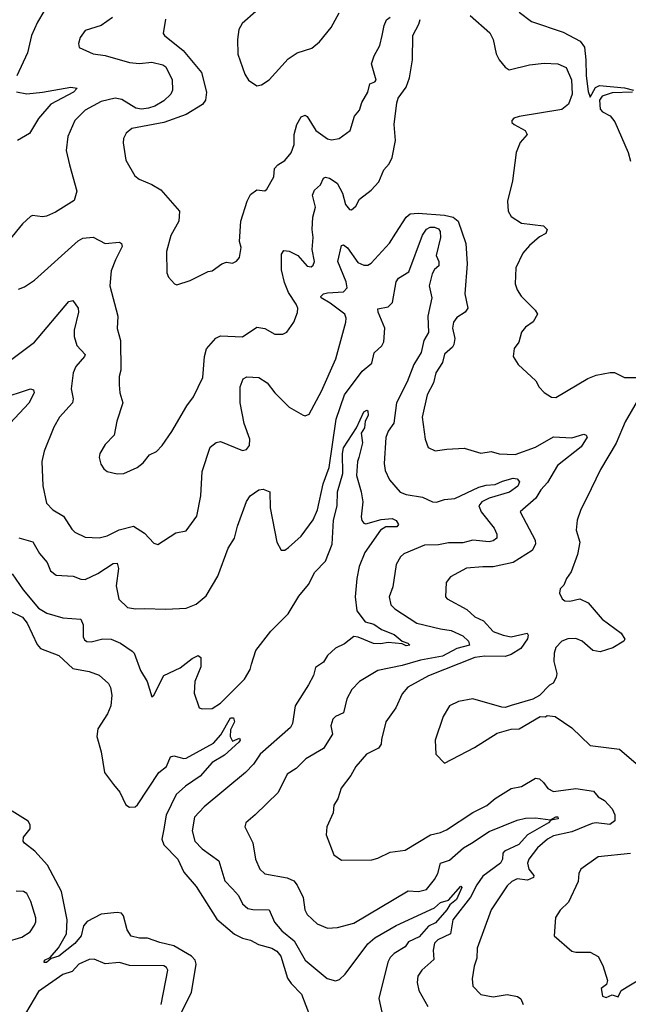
# Model space of a CAD drawing. Extents: x 1245515 to 1420776, y 606314 to 671314.
# Tile 197 of 256: x 1351062 to 1354074, y 620956 to 625834. Entities that reach past the tile are written whole.
import ezdxf

# ---------------------------------------------------------------- set-up
doc = ezdxf.new("R2010")
doc.units = 0

msp = doc.modelspace()

# ---------------------------------------------------------------- linework, layer by layer
at = {"layer": '0CON10XD'}
for points in [[(1351181.4, 625875), (1351149.3, 625820.7), (1351120.9, 625755), (1351101.1, 625668.9), (1351047.3, 625555)], [(1352230.8, 625875), (1352163.3, 625815), (1352146.2, 625785), (1352140, 625735), (1352142.3, 625662.3), (1352176.7, 625563.3), (1352195, 625533.3), (1352235, 625506.2), (1352259.5, 625510.5), (1352296.7, 625535), (1352390.9, 625639.1), (1352435, 625668.8), (1352507.7, 625692.3), (1352545.7, 625724.3), (1352604, 625795), (1352642.6, 625867.4)], [(1353535, 625871.2), (1353595, 625824), (1353751.7, 625771.7), (1353837, 625727), (1353858.2, 625698.2), (1353864.6, 625634.6), (1353865.5, 625555), (1353875, 625477.5), (1353885, 625450), (1353911.9, 625498.1), (1353932.3, 625507.7), (1354055.9, 625495.9), (1354100, 625485)], [(1351055, 624498), (1351085, 624510), (1351135, 624544), (1351351.2, 624738.8), (1351375, 624751.1), (1351425.6, 624755.6), (1351485, 624725.6), (1351555, 624730.8), (1351566, 624725), (1351569.5, 624709.5), (1351535.3, 624644.7), (1351515, 624590), (1351508.1, 624515), (1351546.7, 624365), (1351544.4, 624304.4), (1351560, 624245), (1351562.7, 624097.3), (1351554.4, 624065.6), (1351553.3, 624025), (1351557.1, 623985), (1351571.5, 623935), (1351542.9, 623845), (1351529.2, 623775), (1351485, 623728.8), (1351459.2, 623685), (1351455.8, 623665), (1351462.7, 623632.7), (1351478.3, 623608.3), (1351495, 623596.2), (1351545, 623584), (1351576.4, 623586.4), (1351643.3, 623615), (1351672.1, 623637.9), (1351705, 623678.8), (1351738.8, 623695), (1351766.4, 623723.6), (1351815, 623794), (1351888.9, 623921.1), (1351922, 623965), (1351968.3, 624061.7), (1351976.5, 624165), (1351986.4, 624203.6), (1352033.2, 624256.8), (1352055, 624267.5), (1352165, 624262.9), (1352235, 624310), (1352275, 624304.2), (1352325, 624276), (1352365, 624276.2), (1352384, 624286), (1352418.8, 624335), (1352436.8, 624383.2), (1352437.8, 624405), (1352430.5, 624425), (1352391.6, 624481.6), (1352372, 624532), (1352357.1, 624595), (1352357.5, 624672.5), (1352369.7, 624690.3), (1352395, 624687.8), (1352438.6, 624665), (1352485, 624612.9), (1352505, 624608.8), (1352515, 624617.5), (1352520.8, 624635), (1352509.4, 624695), (1352514.4, 624755), (1352508.8, 624795), (1352512.7, 624855), (1352526.6, 624905), (1352511.1, 624965), (1352521.2, 624988.8), (1352551.5, 625015), (1352565, 625048), (1352575, 625052.9), (1352595, 625048.9), (1352633.6, 625023.6), (1352660.4, 624975), (1352675, 624918.8), (1352695, 624893.8), (1352705, 624892), (1352725, 624910), (1352743.8, 624945), (1352801.3, 624988.7), (1352839.8, 625030.2), (1352865, 625090), (1352890.8, 625119.2), (1352905, 625150.8), (1352921.6, 625235), (1352915.3, 625315), (1352928.3, 625421.7), (1352935.6, 625444.4), (1352975, 625500), (1352991.9, 625545), (1353005.5, 625635), (1353008.5, 625755), (1353038.2, 625811.8), (1353043.4, 625835)], [(1351520.5, 625845), (1351465, 625805.3), (1351385, 625780), (1351360.8, 625745), (1351352, 625715), (1351355.9, 625695.9), (1351424.6, 625664.6), (1351485, 625655.5), (1351605, 625622), (1351655, 625616.8), (1351715, 625623.3), (1351769.5, 625609.5), (1351785, 625600), (1351816, 625535), (1351818.8, 625485), (1351810, 625465), (1351775, 625431.2), (1351731.2, 625405), (1351700, 625395), (1351665, 625390.8), (1351636.2, 625395), (1351567.7, 625437.7), (1351535, 625444.2), (1351465, 625428.9), (1351385.3, 625384.7), (1351334.3, 625335), (1351300.6, 625255), (1351291.8, 625185), (1351308.2, 625115)], [(1351783.7, 625836.3), (1351772.5, 625765), (1351778, 625755), (1351871.7, 625681.7), (1351962.2, 625572.2), (1351986.1, 625475), (1351980.8, 625435), (1351967.2, 625412.8), (1351885, 625364.7), (1351775, 625324), (1351616.2, 625295), (1351589.1, 625270.9), (1351575.7, 625245), (1351573.2, 625223.2), (1351587.7, 625137.7), (1351630.9, 625060.9), (1351653, 625043), (1351715, 625017.5), (1351760.3, 624990.3), (1351852, 624885), (1351850, 624835), (1351810, 624765), (1351789.2, 624685), (1351789.5, 624579.5), (1351798.3, 624558.3), (1351827.5, 624525), (1351839.3, 624520.7), (1351905, 624541.2), (1351995, 624586.2), (1352015, 624590), (1352062.5, 624625), (1352085, 624633.3), (1352115, 624627.5), (1352135, 624637.5), (1352150, 624655), (1352158.8, 624705), (1352150, 624735), (1352155.7, 624835), (1352187.5, 624935), (1352205, 624967.1), (1352235, 624990), (1352275, 624986.2), (1352285, 624993.3), (1352319.2, 625055), (1352323, 625097), (1352338.8, 625115), (1352375, 625136), (1352405, 625174), (1352420.5, 625215), (1352421.1, 625265), (1352433.7, 625313.7), (1352455, 625353.1), (1352475, 625360), (1352485, 625354.2), (1352527.5, 625285), (1352585, 625243.3), (1352605, 625238.6), (1352642.5, 625245), (1352698, 625285), (1352719.4, 625355), (1352743.1, 625385), (1352756.1, 625423.9), (1352785.6, 625475), (1352794.3, 625515.7), (1352820, 625525), (1352826.5, 625533.5), (1352802.7, 625615), (1352816, 625654), (1352844.7, 625705.3), (1352856.7, 625755), (1352865.2, 625804.8), (1352877.8, 625832.3), (1352895, 625846.2)], [(1353292.2, 625855), (1353388.9, 625768.9), (1353404.8, 625735), (1353420.8, 625665), (1353435, 625634), (1353465, 625598.8), (1353485, 625586), (1353585, 625610.7), (1353657.7, 625617.7), (1353725, 625615.7), (1353766.4, 625596.4), (1353792.5, 625535), (1353796.9, 625465), (1353779.2, 625415), (1353745, 625388.6), (1353535, 625354.2), (1353507.5, 625345), (1353497.5, 625335), (1353497.5, 625325), (1353510, 625315), (1353563.8, 625285), (1353573.8, 625265), (1353539.5, 625225), (1353519.6, 625175), (1353500.6, 625035), (1353476.9, 624935), (1353480, 624885), (1353495, 624858.8), (1353545.7, 624825.7), (1353655, 624813.3), (1353672.5, 624795), (1353665.9, 624774.1), (1353635, 624758.8), (1353585, 624715.8), (1353552.3, 624677.7), (1353517.8, 624605), (1353514, 624525), (1353524, 624495), (1353543.6, 624463.6), (1353614.2, 624395), (1353624.2, 624375), (1353603, 624337), (1353565, 624310), (1353546, 624285), (1353533, 624237), (1353509.2, 624205), (1353504.4, 624165), (1353529.1, 624125), (1353617.1, 624045), (1353632.5, 624012.5), (1353657.7, 623987.7), (1353695, 623964.2), (1353715, 623962.5), (1353873.6, 624056.4), (1353915, 624073.5), (1353985, 624086.5), (1354006, 624086), (1354055, 624061.2), (1354125, 624062)], [(1351045.6, 625475.6), (1351096.9, 625466.9), (1351175, 625474.2), (1351315, 625500), (1351346.2, 625495), (1351328.5, 625475), (1351216.2, 625415), (1351155.2, 625344.8), (1351109.7, 625270.3), (1351050, 625235)], [(1354096.1, 625473.9), (1353995, 625472), (1353945.9, 625454.1), (1353932.5, 625435), (1353935, 625390), (1353946.4, 625376.4), (1353985, 625357.5), (1354008.3, 625328.3), (1354073.3, 625175), (1354085, 625132.5)], [(1351308.2, 625115), (1351344.2, 624985), (1351332.1, 624937.9), (1351239.6, 624880.4), (1351195, 624861.1), (1351175, 624856.9), (1351125, 624864), (1351115, 624858.8), (1351075, 624822.5), (1351009.3, 624740.7)], [(1352924.1, 624775.9), (1352974.4, 624855.6), (1352995, 624871.1), (1353035, 624875.7), (1353165, 624865.5), (1353206.9, 624855), (1353232.9, 624835), (1353270.8, 624725), (1353277.5, 624625), (1353264.5, 624475), (1353280, 624405), (1353267.5, 624385), (1353225, 624358.6), (1353208.5, 624335), (1353203.5, 624305), (1353215.5, 624255), (1353211.5, 624225), (1353205, 624211.4), (1353163.8, 624176.2), (1353154.4, 624135), (1353121.9, 624085), (1353109.4, 624035), (1353078.2, 623975), (1353054.4, 623865), (1353068.1, 623755), (1353084.4, 623714.4), (1353117.7, 623697.7), (1353175.6, 623705.6), (1353261.2, 623711.2), (1353345, 623685.8), (1353395, 623694.3), (1353435, 623683.1), (1353515, 623680.3), (1353615, 623716.7), (1353705, 623767.2), (1353795, 623762.4), (1353855, 623780), (1353866, 623775), (1353870.6, 623765), (1353841.8, 623718.2), (1353724.1, 623625), (1353675, 623541.5), (1353642, 623505), (1353616.8, 623463.2), (1353539.2, 623395), (1353613.9, 623255), (1353614.6, 623235), (1353598.5, 623205), (1353505, 623145.3), (1353405, 623122.5), (1353355, 623122.5), (1353273.8, 623116.2), (1353195, 623074), (1353172.5, 623045), (1353170, 622975), (1353177.5, 622965), (1353275, 622912.5), (1353315, 622876.4), (1353358.1, 622855), (1353405, 622803.8), (1353455, 622784), (1353495, 622776.2), (1353574.3, 622794.3), (1353579.5, 622785), (1353575, 622766), (1353541.9, 622718.1), (1353495, 622689.1), (1353465, 622679.2), (1353365, 622680.7), (1353315, 622674.1), (1353085, 622584), (1352983.3, 622526.7), (1352955.3, 622494.7), (1352923.3, 622425), (1352874.6, 622355.4), (1352852.7, 622267.3), (1352851.9, 622245), (1352837.5, 622225), (1352779.2, 622195), (1352725.4, 622134.6), (1352700.7, 622089.3), (1352653.6, 622026.4), (1352636.6, 621973.4), (1352616.8, 621943.2), (1352614.2, 621905), (1352582, 621835), (1352579.2, 621795), (1352617.5, 621697.5), (1352655, 621670), (1352805, 621671.4), (1352835, 621679.4), (1352895, 621709.5), (1352969.7, 621720.3), (1353095, 621795.8), (1353145, 621807.1), (1353175, 621820.9), (1353305, 621907.1), (1353375, 621941.8), (1353415, 621975.4), (1353495, 622025.4), (1353545, 622035.5), (1353615, 622076.9), (1353635, 622073.1), (1353654.2, 622054.2), (1353675.5, 622025), (1353705, 622010.9), (1353815.4, 622024.6), (1353902.5, 622012.5), (1353925, 621984.4), (1353955.9, 621965.9), (1353995, 621924.3), (1354008.5, 621895), (1354007.5, 621865), (1353983, 621847), (1353915, 621854.8), (1353895, 621851.6), (1353795, 621811.2), (1353705, 621790.6), (1353674.5, 621775), (1353625, 621731.2), (1353582.7, 621675), (1353574.7, 621655), (1353581.8, 621625), (1353607.6, 621595), (1353605.3, 621585), (1353575, 621570.9), (1353525, 621577.5), (1353498.1, 621565), (1353475, 621543.1), (1353395.5, 621425), (1353325.6, 621235), (1353324, 621185), (1353310.8, 621145), (1353302.3, 621082.3), (1353305.5, 621045.5), (1353344.5, 621004.5), (1353405, 620992.5), (1353475, 621005.6), (1353525.6, 620995.6), (1353542.9, 620982.9), (1353554.2, 620955)], [(1351057.5, 623267.5), (1351126.5, 623246.5), (1351159.3, 623189.3), (1351198.2, 623145), (1351215, 623104), (1351242.6, 623082.6), (1351327, 623077), (1351365, 623062.2), (1351385, 623061.2), (1351449.3, 623090.7), (1351525, 623139.1), (1351545, 623140.8), (1351551.5, 623115), (1351539.8, 623029.8), (1351552.6, 622962.6), (1351595, 622922.2), (1351635, 622914.6), (1351677.6, 622917.6), (1351785, 622912.9), (1351885, 622918.8), (1351935, 622938), (1351985, 622980), (1352042.9, 623077.1), (1352093.8, 623215), (1352125, 623265.7), (1352139.7, 623325), (1352185, 623446.2), (1352202, 623475), (1352245, 623504.2), (1352267.7, 623507.7), (1352300, 623495), (1352300.9, 623415), (1352334.3, 623245), (1352356.1, 623206.1), (1352375, 623206.2), (1352391.7, 623218.3), (1352455.5, 623274.5), (1352515, 623356.2), (1352536.4, 623405), (1352563.3, 623535), (1352594.1, 623615), (1352627.6, 623855), (1352670, 623975), (1352757, 624093), (1352805, 624132.9), (1352817, 624183), (1352855, 624218), (1352865, 624237.8), (1352869, 624305), (1352835.6, 624384.4), (1352835, 624401.2), (1352885, 624410.5), (1352907.9, 624432.1), (1352925.3, 624535), (1352937.4, 624552.6), (1352988, 624585), (1353055, 624766), (1353075, 624796.4), (1353094.3, 624805.7), (1353115, 624806.6), (1353135, 624798.1), (1353143.6, 624783.6), (1353145.2, 624754.8), (1353123.6, 624665), (1353136.9, 624635), (1353136.7, 624615), (1353115, 624596.3), (1353103.3, 624575), (1353088.4, 624515), (1353102.7, 624455), (1353081.8, 624365), (1353085.9, 624284.1), (1353062, 624245), (1353048.6, 624185), (1353013, 624125), (1352979.5, 624040.5), (1352927.5, 623935), (1352913.5, 623835), (1352885.5, 623795), (1352875, 623764), (1352866.2, 623635), (1352870.5, 623600.5), (1352891.8, 623555), (1352945, 623493.5), (1352975, 623480.8), (1353055, 623468.9), (1353105.4, 623445.4), (1353125, 623443.9), (1353165, 623456.9), (1353215, 623461.7), (1353335, 623517.7), (1353371.7, 623528.3), (1353415, 623531), (1353451.6, 623548.4), (1353505, 623562.9), (1353525, 623559.9), (1353535.1, 623545.1), (1353527.2, 623522.8), (1353486.2, 623493.8), (1353385, 623463.8), (1353348.8, 623445), (1353333.8, 623425), (1353345.5, 623395), (1353410.5, 623315), (1353424.4, 623285), (1353424.2, 623265), (1353405, 623251.5), (1353385, 623247.3), (1353305, 623255.3), (1353255, 623242.7), (1353185, 623242.9), (1353135, 623232.5), (1353065, 623231.2), (1352962.5, 623187.5), (1352946.4, 623173.6), (1352925.6, 623135), (1352909.5, 623025), (1352890.5, 622975), (1352898.5, 622935), (1352918.1, 622915), (1353026.9, 622845), (1353145, 622815.8), (1353197.2, 622807.2), (1353255, 622782.3), (1353284.1, 622755), (1353287.7, 622735), (1353225, 622718.3), (1353155, 622681.4), (1353045, 622661), (1352955, 622634.8), (1352835, 622609.7), (1352744, 622555), (1352705.7, 622515), (1352681.3, 622468.7), (1352665, 622400), (1352625, 622381.9), (1352611.7, 622368.3), (1352601.8, 622335), (1352610, 622295), (1352565, 622223.3), (1352477.6, 622172.4), (1352430.6, 622125), (1352385, 622096.5), (1352340.5, 622005), (1352227.1, 621895)], [(1351003.5, 624136.5), (1351135, 624235.7), (1351305, 624437.1), (1351325, 624442), (1351350.4, 624405), (1351353.2, 624385), (1351330.9, 624295), (1351330.7, 624265), (1351345, 624220), (1351385, 624175.8), (1351383.3, 624165), (1351339.1, 624115), (1351326.4, 624085), (1351316.5, 624005), (1351326.2, 623955), (1351323.3, 623935), (1351259.4, 623865), (1351230.8, 623815), (1351183, 623697), (1351170.6, 623645), (1351176.7, 623525), (1351195, 623438.8), (1351226.4, 623406.4), (1351278.1, 623375), (1351319.2, 623309.2), (1351335.3, 623295.3), (1351385, 623270.9), (1351455, 623266.5), (1351495, 623276.4), (1351553.4, 623306.6), (1351625, 623325.5), (1351679.6, 623289.6), (1351725, 623241.2), (1351745, 623233.3), (1351835, 623292), (1351885, 623302), (1351938.6, 623375), (1351959.2, 623475), (1351965.6, 623595), (1352005, 623715.8), (1352035, 623739.2), (1352055, 623744.2), (1352165, 623700), (1352185, 623703.8), (1352200, 623725), (1352201.4, 623755), (1352173, 623833), (1352153.3, 623935), (1352153.6, 624015), (1352168, 624055), (1352185.8, 624064.2), (1352245, 624060.6), (1352286.9, 624035), (1352324.5, 623985), (1352395, 623914.2), (1352465, 623874.2), (1352475, 623870.8), (1352495, 623878.8), (1352556.4, 623993.6), (1352626.5, 624153.5), (1352675.6, 624335), (1352678.1, 624355), (1352670.8, 624375), (1352599.3, 624429.3), (1352553.3, 624455), (1352552, 624462), (1352565.8, 624475), (1352585, 624480.9), (1352665, 624485.9), (1352683.4, 624505), (1352678.1, 624535), (1352637.2, 624635), (1352654.6, 624715.4), (1352665, 624718.6), (1352685, 624702.9), (1352735, 624630.5), (1352765, 624617.8), (1352785, 624616.9), (1352802.2, 624627.8), (1352893.1, 624726.9), (1352924.1, 624775.9)], [(1350965, 623955.4), (1351115, 624005.5), (1351129.6, 623999.6), (1351133.3, 623985), (1351106.4, 623933.6), (1351015, 623834.4)], [(1354155, 624006.7), (1354058.8, 623841.2), (1354014.5, 623735.5), (1353937.1, 623605), (1353890.5, 623510.5), (1353837.4, 623402.6), (1353821.4, 623355), (1353817.1, 623305), (1353834.4, 623245), (1353822.9, 623185), (1353791.7, 623098.3), (1353768, 623065), (1353755, 623033.3), (1353737.5, 623015), (1353733.6, 622993.6), (1353747.5, 622965), (1353760, 622955), (1353785, 622954), (1353835, 622964.3), (1353875.5, 622945.5), (1353945, 622864.2), (1354038.8, 622795), (1354057.5, 622765), (1354052.5, 622755), (1353998.3, 622721.7), (1353935, 622702), (1353899.3, 622709.3), (1353846.2, 622755), (1353815, 622768.5), (1353775, 622766.9), (1353745, 622755.5), (1353716.3, 622723.7), (1353706.7, 622695), (1353706, 622655), (1353720, 622595), (1353717.5, 622575), (1353703, 622547), (1353685, 622536.7), (1353634.1, 622485.9), (1353602.7, 622467.3), (1353494.4, 622435.6), (1353465, 622425.7), (1353447.9, 622427.9), (1353305, 622468.9), (1353233.7, 622456.3), (1353188.8, 622435), (1353158, 622382), (1353118.8, 622265), (1353122.5, 622195), (1353165, 622151.2), (1353312.4, 622227.6), (1353425, 622298.8), (1353495, 622320), (1353535, 622321.2), (1353638.3, 622381.7), (1353665, 622380), (1353672.5, 622387.5), (1353711.7, 622381.7), (1353795, 622326.2), (1353885, 622238.8), (1354030.9, 622220.9), (1354125, 622140)], [(1351025, 623088.6), (1351078.6, 623008.6), (1351155, 622918.9), (1351195.8, 622894.2), (1351275, 622870.5), (1351364, 622864), (1351375.6, 622835.6), (1351376.4, 622776.4), (1351382, 622762), (1351393.4, 622753.4), (1351415, 622752.2), (1351472.9, 622767.1), (1351515, 622764.5), (1351560.8, 622745), (1351618.6, 622705), (1351627.8, 622695), (1351659.1, 622609.1), (1351692.5, 622555), (1351715, 622480), (1351725, 622487.5), (1351774.8, 622585.2), (1351856.6, 622623.4), (1351915, 622669.5), (1351945, 622684), (1351958, 622675), (1351958.6, 622628.6), (1351928.5, 622555), (1351925, 622497.5), (1351950, 622425), (1351965, 622420), (1352015, 622421.4), (1352055, 622447.5), (1352175, 622566.8), (1352203.4, 622615), (1352209.3, 622640.7), (1352230.8, 622709.2), (1352305.2, 622804.8), (1352390.2, 622889.8), (1352442.8, 622977.2), (1352490.8, 623035), (1352522.6, 623097.4), (1352575, 623151.1), (1352608.3, 623235), (1352614.5, 623355), (1352633, 623425), (1352635.3, 623495), (1352660.8, 623585), (1352659.6, 623685), (1352665, 623712), (1352728.8, 623811.2), (1352765, 623890.5), (1352779.8, 623899.8), (1352785.4, 623895.4), (1352787, 623873), (1352771.5, 623845), (1352768.1, 623811.9), (1352752.7, 623785), (1352758, 623738), (1352741.3, 623665), (1352733.5, 623645), (1352728.5, 623575), (1352752.6, 623495), (1352760.4, 623445), (1352751.8, 623371.8), (1352755, 623353.3), (1352765, 623338.8), (1352775.8, 623335.8), (1352851.9, 623358.1), (1352905, 623362.7), (1352925, 623352.7), (1352937.2, 623332.8), (1352928.9, 623321.1), (1352875, 623320.7), (1352847.8, 623305), (1352770, 623195), (1352742.5, 623125), (1352730.3, 623065), (1352723.1, 622975), (1352730, 622905), (1352771.2, 622851.2), (1352815, 622838.9), (1352852.7, 622812.7), (1352915, 622788.5), (1352955, 622755.8), (1352983.3, 622745), (1352992.5, 622735), (1352975, 622732.5), (1352955, 622741.4), (1352885, 622748.8), (1352848.1, 622741.9), (1352813.4, 622743.4), (1352736.7, 622775), (1352715, 622777.5), (1352668.8, 622741.2), (1352625, 622720.5), (1352585.2, 622684.8), (1352565, 622651.2), (1352526.5, 622625), (1352515.4, 622585), (1352491.5, 622538.5), (1352424.7, 622435), (1352412.6, 622347.4), (1352402.9, 622327.1), (1352252.5, 622195), (1352218.8, 622145), (1352180, 622105), (1351975.3, 621934.7), (1351927.1, 621882.9), (1351915.5, 621815.5), (1351928.5, 621765), (1351965, 621727.1), (1352046.9, 621666.9), (1352077.3, 621567.3), (1352115, 621527.8), (1352145, 621495.7), (1352165, 621454.2), (1352190.8, 621430.8), (1352215, 621425.4), (1352296, 621425), (1352323.1, 621363.1), (1352359.6, 621319.6), (1352420, 621270), (1352475.6, 621175), (1352583.7, 621083.7), (1352625, 621073.3), (1352645, 621079.2), (1352672.5, 621105), (1352784.3, 621255.7), (1352819.6, 621285), (1352925, 621346.2), (1353115, 621434.1), (1353145, 621461.2), (1353185, 621472.5), (1353245, 621541.1), (1353250.5, 621535), (1353223.7, 621475), (1353190.4, 621449.6), (1353176.8, 621425), (1353119.6, 621360.4), (1353085, 621343.5), (1353039.2, 621290.8), (1352986.8, 621265), (1352969.7, 621240.3), (1352915, 621208.5), (1352895, 621188.6), (1352884.2, 621165), (1352839.6, 620985), (1352859.6, 620895)], [(1351015, 622902.9), (1351075, 622873.3), (1351098.2, 622845), (1351148.6, 622738.6), (1351165, 622719.4), (1351255, 622683.8), (1351325, 622620), (1351405, 622605.3), (1351455, 622586.4), (1351500.6, 622545), (1351511.8, 622525), (1351518, 622488), (1351512.6, 622435), (1351496.9, 622395), (1351449.3, 622320.7), (1351442.9, 622282.9), (1351465, 622206.2), (1351481.6, 622105), (1351525.6, 622045.6), (1351557.4, 622007.4), (1351586.9, 621945), (1351605, 621932), (1351632.5, 621935), (1351644.4, 621945), (1351750.8, 622105), (1351788.8, 622135), (1351807.9, 622182.1), (1351825, 622187.1), (1351875, 622173.1), (1351885, 622175.6), (1352020.8, 622249.2), (1352058.2, 622291.8), (1352104.6, 622375), (1352120, 622375), (1352125.7, 622355), (1352105, 622316.7), (1352103.1, 622283.1), (1352115, 622260), (1352150, 622275), (1352152.5, 622265), (1352146.7, 622255), (1352075, 622190), (1352015, 622154), (1351955, 622085.6), (1351882.4, 622037.6), (1351835.6, 621995), (1351786.6, 621893.4), (1351773.6, 621815), (1351766, 621775), (1351775, 621746.9), (1351845, 621674.4), (1351875, 621611.4), (1351935, 621540), (1352037.2, 621377.2), (1352125, 621303.1), (1352165, 621284.2), (1352205, 621274.6), (1352243.3, 621253.3), (1352309.5, 621235), (1352335, 621218.8), (1352355, 621195.4), (1352387.6, 621085), (1352405, 621058.9), (1352456.4, 621006.4), (1352499.4, 620895)], [(1351821.1, 620835), (1351911.8, 621015), (1351935.3, 621155), (1351930.3, 621175), (1351912.9, 621195), (1351825, 621246.6), (1351755, 621261.7), (1351695, 621284.2), (1351655, 621284.7), (1351613.8, 621293.8), (1351593.5, 621325), (1351576.2, 621395), (1351565, 621407.5), (1351545, 621411.1), (1351465, 621402.2), (1351395, 621367.2), (1351376.8, 621345), (1351365.3, 621295), (1351335, 621257.7), (1351255, 621194.2), (1351217, 621183), (1351195, 621163.1), (1351183.6, 621163.6), (1351185, 621175.6), (1351212.3, 621187.7), (1351253.4, 621236.6), (1351293.9, 621305), (1351297.2, 621375), (1351269.2, 621515), (1351198.9, 621645), (1351136.7, 621715), (1351085, 621753.8), (1351078.8, 621765), (1351080, 621785), (1351113.6, 621825), (1351112.9, 621845), (1351102.9, 621862.9), (1351025, 621913.1)], [(1352227.1, 621895), (1352181.9, 621855), (1352175.7, 621835), (1352216.1, 621756.1), (1352228.9, 621675), (1352250.6, 621625), (1352275, 621601.9), (1352385, 621583.1), (1352418, 621568), (1352435, 621545.8), (1352464.6, 621485), (1352473.6, 621425), (1352485, 621400.8), (1352534.7, 621354.7), (1352585, 621333.8), (1352635, 621336.4), (1352715, 621357.8), (1352985, 621518.5), (1353035.5, 621515.5), (1353075, 621525.5), (1353115.9, 621575), (1353131.3, 621605), (1353145.3, 621654.7), (1353189.2, 621670.8), (1353259, 621731), (1353299.1, 621755), (1353385, 621812.4), (1353525, 621867.7), (1353565, 621877.5), (1353615, 621880.5), (1353689.3, 621870.7), (1353715.4, 621885.4), (1353725.8, 621885), (1353728.1, 621875), (1353691.7, 621868.3), (1353678.9, 621855), (1353575, 621795.7), (1353532.5, 621747.5), (1353462.1, 621715), (1353453.8, 621705), (1353451.8, 621675), (1353441.3, 621655), (1353355, 621590.5), (1353325, 621548.5), (1353293.6, 621486.4), (1353206.6, 621375), (1353194.7, 621305.2), (1353131.9, 621275), (1353115, 621259.2), (1353108.8, 621225), (1353111.2, 621178.8), (1353052.5, 621125), (1353032.9, 621095), (1353028.6, 621065), (1353037.5, 621025), (1353081.4, 620945)], [(1354085, 621704), (1353925, 621687.1), (1353838.8, 621625), (1353830, 621605), (1353825.7, 621565), (1353778.5, 621461.5), (1353737.2, 621422.8), (1353713.4, 621386.6), (1353706.7, 621295), (1353795, 621220), (1353815, 621214.2), (1353885, 621213.8), (1353925, 621193.8), (1353948.7, 621148.7), (1353971.2, 621075), (1353966.4, 621053.6), (1353940, 621035), (1353946.4, 620996.4), (1353965, 620990)], [(1350995, 621265.5), (1351071.9, 621288.1), (1351113.8, 621315), (1351135, 621347.5), (1351142, 621365), (1351141.2, 621385), (1351116.2, 621465), (1351096.7, 621505), (1351080, 621515), (1351045, 621516.9)], [(1351761.8, 620955), (1351795.5, 621125), (1351789.1, 621139.1), (1351775, 621146.7), (1351605, 621147.8), (1351555, 621162.7), (1351485, 621156.5), (1351429.7, 621180.3), (1351405, 621177.9), (1351354.4, 621155), (1351321.8, 621118.2), (1351275, 621103.6), (1351155, 621018.9), (1351068.5, 620875)], [(1353965, 620990), (1353995, 621002.5), (1354025, 620992.5), (1354040, 621025), (1354140, 621085)]]:
    msp.add_lwpolyline(points, dxfattribs=at)

doc.saveas('drawing.dxf')
